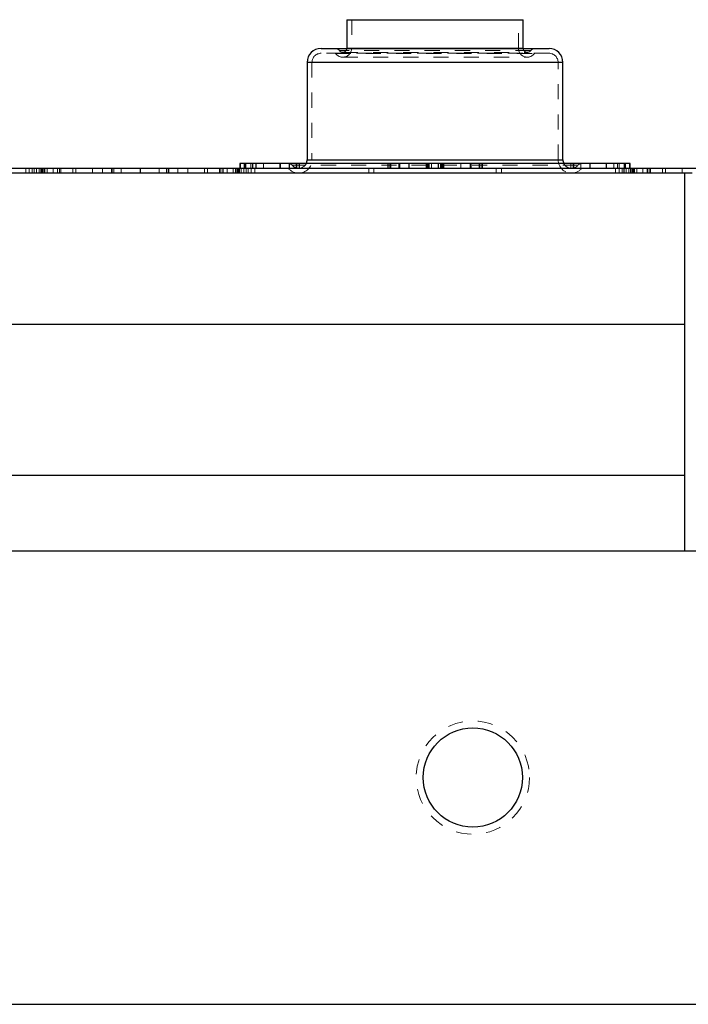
# Model space of a CAD drawing. Header units: inches. Extents: x 370 to 474, y 80 to 168.
# Tile 23 of 170: x 377.02 to 381.44, y 103.04 to 109.55. Entities that reach past the tile are written whole.
import ezdxf

# ---------------------------------------------------------------- set-up
doc = ezdxf.new("R2010")
doc.units = ezdxf.units.IN
doc.header["$LTSCALE"] = 0.5
doc.header["$MEASUREMENT"] = 0
doc.linetypes.add('HIDDEN', pattern=[0.225, 0.15, -0.075])
for name, color, linetype in [('APP-M-S', 30, 'Continuous'), ('DIE-M-S', 8, 'Continuous'), ('DIE-M-S3', 8, 'Continuous'), ('DSS-M-S', 53, 'Continuous')]:
    doc.layers.add(name, color=color, linetype=linetype)

msp = doc.modelspace()

# ---------------------------------------------------------------- linework, layer by layer
at = {"color": 7, "linetype": 'HIDDEN', "lineweight": 18}
msp.add_circle((380.0191, 104.5373), 0.375, dxfattribs=at)
at = {"layer": 'APP-M-S', "linetype": 'Continuous', "lineweight": 25}
for p, q in [((379.1859, 109.5512), (379.1859, 109.3623)), ((379.1859, 109.5512), (380.2191, 109.5512)), ((380.2191, 109.5512), (380.3523, 109.5512)), ((380.3523, 109.3623), (380.3523, 109.5512)), ((379.0154, 109.361), (380.5229, 109.361)), ((379.1859, 109.3623), (379.1859, 109.361)), ((379.1859, 109.3623), (380.2191, 109.3623)), ((380.2191, 109.3623), (380.3523, 109.3623)), ((380.3523, 109.361), (380.3523, 109.3623)), ((378.9234, 109.269), (378.9234, 108.6249)), ((380.6149, 109.269), (378.9234, 109.269)), ((380.6149, 108.6249), (380.6149, 109.269)), ((378.4789, 108.6008), (378.4789, 108.5693)), ((378.4827, 108.6008), (378.4789, 108.6008)), ((378.5089, 108.6008), (378.4827, 108.6008)), ((378.4827, 108.5693), (378.4827, 108.6008)), ((378.5861, 108.6008), (378.5089, 108.6008)), ((378.5089, 108.5693), (378.5089, 108.6008)), ((378.7462, 108.6008), (378.5861, 108.6008)), ((378.5861, 108.5693), (378.5861, 108.6008)), ((378.806, 108.6008), (378.7462, 108.6008)), ((378.7462, 108.5693), (378.7462, 108.6008)), ((378.8555, 108.6008), (378.806, 108.6008)), ((378.806, 108.5693), (378.806, 108.6008)), ((378.8721, 108.6008), (378.8555, 108.6008)), ((378.8555, 108.5693), (378.8555, 108.6008)), ((379.4562, 108.6008), (378.8721, 108.6008)), ((378.8721, 108.5693), (378.8721, 108.6008)), ((378.9234, 108.6249), (380.4218, 108.6249)), ((379.4562, 108.6008), (379.4562, 108.5693)), ((379.4726, 108.6008), (379.4562, 108.6008)), ((379.5989, 108.6008), (379.4726, 108.6008)), ((379.4726, 108.5693), (379.4726, 108.6008)), ((379.7202, 108.6008), (379.5989, 108.6008)), ((379.5989, 108.5693), (379.5989, 108.6008)), ((379.7244, 108.6008), (379.7202, 108.6008)), ((379.7202, 108.5693), (379.7202, 108.6008)), ((379.7919, 108.6008), (379.7244, 108.6008)), ((379.7244, 108.5693), (379.7244, 108.6008)), ((379.8073, 108.6008), (379.7919, 108.6008)), ((379.7919, 108.5693), (379.7919, 108.6008)), ((379.8082, 108.6008), (379.8073, 108.6008)), ((379.8073, 108.5693), (379.8073, 108.6008)), ((379.8272, 108.6008), (379.8082, 108.6008)), ((379.8082, 108.5693), (379.8082, 108.6008)), ((380.6843, 108.6008), (379.8272, 108.6008)), ((379.8272, 108.5693), (379.8272, 108.6008)), ((380.4218, 108.6249), (380.6149, 108.6249)), ((380.6875, 108.6008), (380.6843, 108.6008)), ((380.6843, 108.5693), (380.6843, 108.6008)), ((380.7953, 108.6008), (380.6875, 108.6008)), ((380.6875, 108.5693), (380.6875, 108.6008)), ((380.9026, 108.6008), (380.7953, 108.6008)), ((380.7953, 108.5693), (380.7953, 108.6008)), ((381.0266, 108.6008), (380.9026, 108.6008)), ((380.9026, 108.5693), (380.9026, 108.6008)), ((381.0266, 108.5693), (381.0266, 108.6008)), ((381.0594, 108.6008), (381.0266, 108.6008)), ((381.0594, 108.5693), (381.0594, 108.6008)), ((376.3316, 108.5693), (377.8191, 108.5693)), ((377.8191, 108.5693), (377.8191, 108.5373)), ((377.8191, 108.5693), (377.8191, 108.5373)), ((377.8191, 108.5693), (381.7191, 108.5693)), ((381.4191, 108.5373), (381.4691, 108.5373))]:
    msp.add_line(p, q, dxfattribs=at)
at = {"layer": 'APP-M-S', "linetype": 'HIDDEN', "lineweight": 18}
for p, q in [((379.2179, 109.5512), (379.2179, 109.3623)), ((380.3203, 109.3623), (380.3203, 109.5512)), ((380.3508, 109.329), (379.0154, 109.329)), ((379.1112, 109.3282), (380.4273, 109.3282)), ((380.4004, 109.3467), (379.1379, 109.3467)), ((379.1589, 109.3352), (380.3794, 109.3352)), ((380.3523, 109.3623), (379.1859, 109.3623)), ((379.2183, 109.3623), (380.3198, 109.3623)), ((380.5229, 109.329), (380.3508, 109.329)), ((378.9234, 109.269), (379.1165, 109.269)), ((378.9554, 109.269), (378.9554, 108.6249)), ((378.9558, 109.269), (380.5824, 109.269)), ((379.1165, 109.269), (380.6149, 109.269)), ((379.1589, 109.3032), (380.3794, 109.3032)), ((380.5829, 108.6249), (380.5829, 109.269)), ((378.5116, 108.6008), (378.5116, 108.5688)), ((378.5178, 108.5688), (378.5178, 108.6008)), ((378.5504, 108.5688), (378.5504, 108.6008)), ((378.5626, 108.5688), (378.5626, 108.6008)), ((378.5634, 108.5688), (378.5634, 108.6008)), ((378.6357, 108.5688), (378.6357, 108.6008)), ((378.743, 108.5688), (378.743, 108.6008)), ((380.7143, 108.5886), (378.8239, 108.5886)), ((378.8507, 108.5688), (378.8507, 108.6008)), ((378.8539, 108.5688), (378.8539, 108.6008)), ((380.6149, 108.6249), (378.9234, 108.6249)), ((378.9558, 108.6249), (380.5824, 108.6249)), ((379.4587, 108.5688), (379.4587, 108.6008)), ((379.4778, 108.5688), (379.4778, 108.6008)), ((379.5291, 108.5688), (379.5291, 108.6008)), ((379.5346, 108.5688), (379.5346, 108.6008)), ((379.5366, 108.5688), (379.5366, 108.6008)), ((379.711, 108.5688), (379.711, 108.6008)), ((379.73, 108.5688), (379.73, 108.6008)), ((379.731, 108.5688), (379.731, 108.6008)), ((379.7464, 108.5688), (379.7464, 108.6008)), ((379.8139, 108.5688), (379.8139, 108.6008)), ((379.8181, 108.5688), (379.8181, 108.6008)), ((379.9394, 108.5688), (379.9394, 108.6008)), ((380.0016, 108.6008), (380.0016, 108.5688)), ((380.0037, 108.5688), (380.0037, 108.6008)), ((380.0092, 108.5688), (380.0092, 108.6008)), ((380.0605, 108.5688), (380.0605, 108.6008)), ((380.0657, 108.5688), (380.0657, 108.6008)), ((380.0795, 108.5688), (380.0795, 108.6008)), ((380.0821, 108.5688), (380.0821, 108.6008)), ((380.6662, 108.5688), (380.6662, 108.6008)), ((380.6827, 108.5688), (380.6827, 108.6008)), ((380.7323, 108.5688), (380.7323, 108.6008)), ((380.7921, 108.5688), (380.7921, 108.6008)), ((380.9521, 108.5688), (380.9521, 108.6008)), ((380.9749, 108.6008), (380.9749, 108.5688)), ((380.9757, 108.5688), (380.9757, 108.6008)), ((380.9879, 108.5688), (380.9879, 108.6008)), ((381.0204, 108.5688), (381.0204, 108.6008)), ((381.0293, 108.5688), (381.0293, 108.6008)), ((381.0556, 108.5688), (381.0556, 108.6008)), ((377.0618, 108.5693), (377.0618, 108.5373)), ((377.0859, 108.5693), (377.0859, 108.5373)), ((377.0859, 108.5693), (377.0859, 108.5373)), ((377.1057, 108.5693), (377.1057, 108.5373)), ((377.1057, 108.5693), (377.1057, 108.5373)), ((377.1172, 108.5693), (377.1172, 108.5373)), ((377.1172, 108.5693), (377.1172, 108.5373)), ((377.1189, 108.5693), (377.1189, 108.5373)), ((377.1189, 108.5693), (377.1189, 108.5373)), ((377.1333, 108.5693), (377.1333, 108.5373)), ((377.1502, 108.5693), (377.1502, 108.5373)), ((377.1517, 108.5693), (377.1517, 108.5373)), ((377.1618, 108.5693), (377.1618, 108.5373)), ((377.1698, 108.5693), (377.1698, 108.5373)), ((377.1698, 108.5693), (377.1698, 108.5373)), ((377.1764, 108.5693), (377.1764, 108.5373)), ((377.1764, 108.5693), (377.1764, 108.5373)), ((377.185, 108.5693), (377.185, 108.5373)), ((377.1879, 108.5693), (377.1879, 108.5373)), ((377.1879, 108.5693), (377.1879, 108.5373)), ((377.2034, 108.5693), (377.2034, 108.5373)), ((377.2438, 108.5693), (377.2438, 108.5373)), ((377.2438, 108.5693), (377.2438, 108.5373)), ((377.2713, 108.5693), (377.2713, 108.5373)), ((377.2713, 108.5693), (377.2713, 108.5373)), ((377.2726, 108.5693), (377.2726, 108.5373)), ((377.2726, 108.5693), (377.2726, 108.5373)), ((377.2732, 108.5373), (377.2732, 108.5693)), ((377.2847, 108.5693), (377.2847, 108.5373)), ((377.2847, 108.5693), (377.2847, 108.5373)), ((377.2941, 108.5373), (377.2941, 108.5693)), ((377.3732, 108.5693), (377.3732, 108.5373)), ((377.3732, 108.5373), (377.3732, 108.5693)), ((377.3941, 108.5693), (377.3941, 108.5373)), ((377.504, 108.5693), (377.504, 108.5373)), ((377.504, 108.5693), (377.504, 108.5373)), ((377.5695, 108.5693), (377.5695, 108.5373)), ((377.5695, 108.5693), (377.5695, 108.5373)), ((377.629, 108.5693), (377.629, 108.5373)), ((377.6343, 108.5693), (377.6343, 108.5373)), ((377.6343, 108.5693), (377.6343, 108.5373)), ((377.6459, 108.5373), (377.6459, 108.5693)), ((377.6931, 108.5693), (377.6931, 108.5373)), ((377.9451, 108.5373), (377.9451, 108.5693)), ((377.9923, 108.5693), (377.9923, 108.5373)), ((378.004, 108.5693), (378.004, 108.5373)), ((378.004, 108.5693), (378.004, 108.5373)), ((378.0093, 108.5693), (378.0093, 108.5373)), ((378.0687, 108.5693), (378.0687, 108.5373)), ((378.0687, 108.5693), (378.0687, 108.5373)), ((378.1342, 108.5693), (378.1342, 108.5373)), ((378.1342, 108.5693), (378.1342, 108.5373)), ((378.2441, 108.5693), (378.2441, 108.5373)), ((378.2651, 108.5693), (378.2651, 108.5373)), ((378.2651, 108.5693), (378.2651, 108.5373)), ((378.3441, 108.5693), (378.3441, 108.5373)), ((378.3536, 108.5693), (378.3536, 108.5373)), ((378.3536, 108.5693), (378.3536, 108.5373)), ((378.3651, 108.5693), (378.3651, 108.5373)), ((378.3657, 108.5693), (378.3657, 108.5373)), ((378.3657, 108.5693), (378.3657, 108.5373)), ((378.367, 108.5693), (378.367, 108.5373)), ((378.367, 108.5693), (378.367, 108.5373)), ((378.3945, 108.5693), (378.3945, 108.5373)), ((378.3945, 108.5693), (378.3945, 108.5373)), ((378.4349, 108.5693), (378.4349, 108.5373)), ((378.4503, 108.5693), (378.4503, 108.5373)), ((378.4503, 108.5693), (378.4503, 108.5373)), ((378.4532, 108.5693), (378.4532, 108.5373)), ((378.4619, 108.5693), (378.4619, 108.5373)), ((378.4619, 108.5693), (378.4619, 108.5373)), ((378.4685, 108.5693), (378.4685, 108.5373)), ((378.4685, 108.5693), (378.4685, 108.5373)), ((378.4765, 108.5373), (378.4765, 108.5693)), ((378.4789, 108.5693), (378.4789, 108.5688)), ((378.4789, 108.5688), (378.4827, 108.5688)), ((378.4827, 108.5688), (378.4827, 108.5693)), ((378.4827, 108.5688), (378.5089, 108.5688)), ((378.4866, 108.5693), (378.4866, 108.5373)), ((378.4881, 108.5693), (378.4881, 108.5373)), ((378.505, 108.5693), (378.505, 108.5373)), ((378.5089, 108.5688), (378.5089, 108.5693)), ((378.5089, 108.5688), (378.5861, 108.5688)), ((378.5194, 108.5693), (378.5194, 108.5373)), ((378.5194, 108.5693), (378.5194, 108.5373)), ((378.521, 108.5693), (378.521, 108.5373)), ((378.521, 108.5693), (378.521, 108.5373)), ((378.5326, 108.5693), (378.5326, 108.5373)), ((378.5326, 108.5693), (378.5326, 108.5373)), ((378.5524, 108.5693), (378.5524, 108.5373)), ((378.5524, 108.5693), (378.5524, 108.5373)), ((378.5765, 108.5373), (378.5765, 108.5693)), ((378.5861, 108.5688), (378.5861, 108.5693)), ((378.5861, 108.5688), (378.7462, 108.5688)), ((378.7462, 108.5688), (378.7462, 108.5693)), ((378.7462, 108.5688), (378.806, 108.5688)), ((378.7994, 108.5681), (380.7389, 108.5681)), ((378.806, 108.5688), (378.806, 108.5693)), ((378.806, 108.5688), (378.8555, 108.5688)), ((378.8555, 108.5688), (378.8555, 108.5693)), ((378.8555, 108.5688), (378.8721, 108.5688)), ((378.8668, 108.5683), (380.6715, 108.5683)), ((378.8668, 108.5363), (380.6715, 108.5363)), ((378.8721, 108.5688), (378.8721, 108.5693)), ((378.8721, 108.5688), (379.4562, 108.5688)), ((379.3304, 108.5693), (379.3304, 108.5373)), ((379.3304, 108.5693), (379.3304, 108.5373)), ((379.3647, 108.5693), (379.3647, 108.5373)), ((379.4562, 108.5693), (379.4562, 108.5688)), ((379.4562, 108.5688), (379.4726, 108.5688)), ((379.4726, 108.5688), (379.4726, 108.5693)), ((379.4726, 108.5688), (379.5989, 108.5688)), ((379.5989, 108.5688), (379.5989, 108.5693)), ((379.5989, 108.5688), (379.7202, 108.5688)), ((379.7202, 108.5688), (379.7202, 108.5693)), ((379.7202, 108.5688), (379.7244, 108.5688)), ((379.7244, 108.5688), (379.7244, 108.5693)), ((379.7244, 108.5688), (379.7919, 108.5688)), ((379.7919, 108.5688), (379.7919, 108.5693)), ((379.7919, 108.5688), (379.8073, 108.5688)), ((379.8073, 108.5688), (379.8073, 108.5693)), ((379.8073, 108.5688), (379.8082, 108.5688)), ((379.8082, 108.5688), (379.8082, 108.5693)), ((379.8082, 108.5688), (379.8272, 108.5688)), ((379.8272, 108.5688), (379.8272, 108.5693)), ((379.8272, 108.5688), (380.6843, 108.5688)), ((380.1736, 108.5373), (380.1736, 108.5693)), ((380.2078, 108.5693), (380.2078, 108.5373)), ((380.2078, 108.5693), (380.2078, 108.5373)), ((380.6843, 108.5688), (380.6843, 108.5693)), ((380.6843, 108.5688), (380.6875, 108.5688)), ((380.6875, 108.5688), (380.6875, 108.5693)), ((380.6875, 108.5688), (380.7953, 108.5688)), ((380.7953, 108.5688), (380.7953, 108.5693)), ((380.7953, 108.5688), (380.9026, 108.5688)), ((380.9026, 108.5688), (380.9026, 108.5693)), ((380.9026, 108.5688), (381.0266, 108.5688)), ((380.9618, 108.5693), (380.9618, 108.5373)), ((380.9859, 108.5693), (380.9859, 108.5373)), ((380.9859, 108.5693), (380.9859, 108.5373)), ((381.0057, 108.5693), (381.0057, 108.5373)), ((381.0057, 108.5693), (381.0057, 108.5373)), ((381.0172, 108.5693), (381.0172, 108.5373)), ((381.0172, 108.5693), (381.0172, 108.5373)), ((381.0189, 108.5693), (381.0189, 108.5373)), ((381.0189, 108.5693), (381.0189, 108.5373)), ((381.0266, 108.5688), (381.0266, 108.5693)), ((381.0266, 108.5688), (381.0594, 108.5688)), ((381.0333, 108.5693), (381.0333, 108.5373)), ((381.0502, 108.5693), (381.0502, 108.5373)), ((381.0517, 108.5693), (381.0517, 108.5373)), ((381.0594, 108.5688), (381.0594, 108.5693)), ((381.0618, 108.5693), (381.0618, 108.5373)), ((381.0698, 108.5693), (381.0698, 108.5373)), ((381.0698, 108.5693), (381.0698, 108.5373)), ((381.0764, 108.5693), (381.0764, 108.5373)), ((381.0764, 108.5693), (381.0764, 108.5373)), ((381.085, 108.5693), (381.085, 108.5373)), ((381.0879, 108.5693), (381.0879, 108.5373)), ((381.0879, 108.5693), (381.0879, 108.5373)), ((381.1034, 108.5693), (381.1034, 108.5373)), ((381.1438, 108.5693), (381.1438, 108.5373)), ((381.1438, 108.5693), (381.1438, 108.5373)), ((381.1713, 108.5693), (381.1713, 108.5373)), ((381.1713, 108.5693), (381.1713, 108.5373)), ((381.1726, 108.5693), (381.1726, 108.5373)), ((381.1726, 108.5693), (381.1726, 108.5373)), ((381.1732, 108.5373), (381.1732, 108.5693)), ((381.1847, 108.5693), (381.1847, 108.5373)), ((381.1847, 108.5693), (381.1847, 108.5373)), ((381.1941, 108.5373), (381.1941, 108.5693)), ((381.2732, 108.5693), (381.2732, 108.5373)), ((381.2732, 108.5373), (381.2732, 108.5693)), ((381.2941, 108.5693), (381.2941, 108.5373)), ((381.404, 108.5693), (381.404, 108.5373)), ((381.404, 108.5693), (381.404, 108.5373))]:
    msp.add_line(p, q, dxfattribs=at)
at = {"layer": 'APP-M-S', "linetype": 'Continuous', "lineweight": 25}
for centre, radius, start, end in [((379.0154, 109.269), 0.092, 90, 180), ((380.5229, 109.269), 0.092, 0, 90), ((378.8668, 108.6249), 0.0566, 334.84097, 0), ((380.6715, 108.6249), 0.0566, 180, 205.15903)]:
    msp.add_arc(centre, radius, start, end, dxfattribs=at)
at = {"layer": 'APP-M-S', "linetype": 'HIDDEN', "lineweight": 18}
for centre, radius, start, end in [((379.0154, 109.269), 0.06, 90, 180), ((379.109, 109.327), 0.034, 35.23024, 90), ((379.109, 109.327), 0.002, 35.23024, 90), ((379.1589, 109.3623), 0.0591, 215.23024, 270), ((379.1589, 109.3623), 0.0271, 215.23024, 270), ((379.1589, 109.3623), 0.0591, 270, 0), ((379.1589, 109.3623), 0.0271, 270, 357.41448), ((380.3794, 109.3623), 0.0591, 180, 270), ((380.3794, 109.3623), 0.0271, 182.58552, 258.75), ((380.3794, 109.3623), 0.0271, 258.75, 324.76976), ((380.3794, 109.3623), 0.0591, 270, 324.76976), ((380.4292, 109.327), 0.034, 90, 144.76976), ((380.4292, 109.327), 0.002, 90, 144.76976), ((380.5229, 109.269), 0.06, 0, 90), ((378.7972, 108.5668), 0.034, 39.85952, 90), ((378.8668, 108.6249), 0.0566, 219.85952, 270), ((378.8668, 108.6249), 0.0886, 270, 0), ((378.8668, 108.6249), 0.0566, 270, 334.84097), ((380.6715, 108.6249), 0.0886, 180, 270), ((380.6715, 108.6249), 0.0566, 205.15903, 258.75), ((380.6715, 108.6249), 0.0566, 258.75, 320.14048), ((380.741, 108.5668), 0.034, 90, 140.14048), ((378.7972, 108.5668), 0.002, 39.85952, 90), ((378.8668, 108.6249), 0.0886, 219.85952, 270), ((380.6715, 108.6249), 0.0886, 270, 320.14048), ((380.741, 108.5668), 0.002, 90, 140.14048)]:
    msp.add_arc(centre, radius, start, end, dxfattribs=at)
at = {"layer": 'DIE-M-S', "linetype": 'Continuous', "lineweight": 25}
for p, q in [((376.3316, 108.5373), (381.4191, 108.5373)), ((381.4191, 108.5373), (381.4191, 107.5373)), ((376.3316, 107.5373), (381.4191, 107.5373)), ((376.3316, 107.5373), (381.4191, 107.5373)), ((381.4191, 107.5373), (381.4191, 106.5373)), ((376.2581, 106.5373), (381.4191, 106.5373))]:
    msp.add_line(p, q, dxfattribs=at)
at = {"layer": 'DIE-M-S3', "linetype": 'Continuous', "lineweight": 25}
for p, q in [((376.2581, 106.5373), (381.4191, 106.5373)), ((381.4191, 106.5373), (381.4191, 106.0373))]:
    msp.add_line(p, q, dxfattribs=at)
at = {"layer": 'DSS-M-S', "linetype": 'Continuous', "lineweight": 25}
for p, q in [((372.0191, 106.0373), (429.5191, 106.0373)), ((372.0191, 103.0373), (429.5191, 103.0373))]:
    msp.add_line(p, q, dxfattribs=at)
msp.add_circle((380.0191, 104.5373), 0.3281, dxfattribs=at)

doc.saveas('drawing.dxf')
